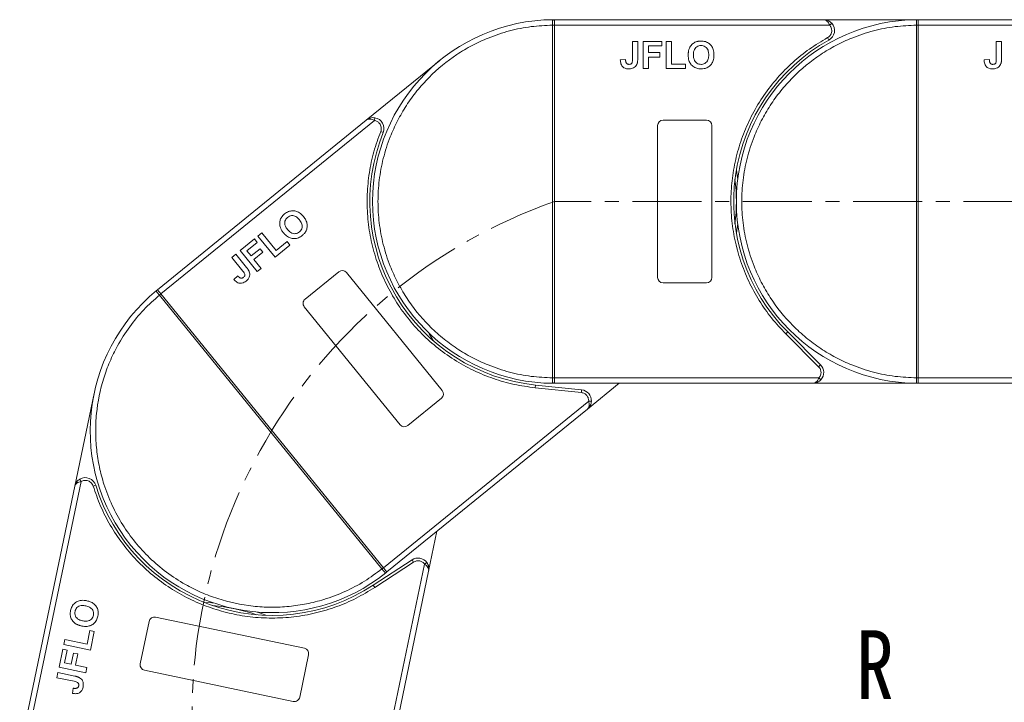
# Model space of a CAD drawing. Header units: millimetres. Extents: x -645 to 830, y -176 to 857.
# Tile 33 of 77: x -135 to 46, y 456 to 582. Entities that reach past the tile are written whole.
import ezdxf

# ---------------------------------------------------------------- set-up
doc = ezdxf.new("R2010")
doc.units = ezdxf.units.MM
doc.linetypes.add('CENTERX2', pattern=[20.32, 12.7, -2.54, 2.54, -2.54])
doc.styles.add('样式 1', font='仿宋_GB2312.ttf', dxfattribs={"width": 0.8, "height": 6})

msp = doc.modelspace()

# ---------------------------------------------------------------- linework, layer by layer
at = {"color": 7, "linetype": 'Continuous', "lineweight": 15}
for p, q in [((-37.064, 580.908), (-37.064, 580.911)), ((-37.064, 515.912), (-37.064, 580.908)), ((-37.064, 580.908), (-36.714, 580.908)), ((-36.948, 581.909), (-36.714, 581.91)), ((12.858, 581.91), (-36.714, 581.91)), ((-36.714, 580.91), (13.976, 580.91)), ((-36.714, 580.908), (-36.714, 515.912)), ((30.286, 581.91), (12.858, 581.91)), ((13.976, 580.91), (14.349, 581.244)), ((29.936, 580.908), (29.936, 580.911)), ((29.936, 515.912), (29.936, 580.908)), ((29.936, 580.908), (30.286, 580.908)), ((30.052, 581.909), (30.286, 581.91)), ((79.858, 581.91), (30.286, 581.91)), ((30.286, 580.91), (80.976, 580.91)), ((30.286, 580.908), (30.286, 515.912)), ((13.826, 578.16), (13.584, 578.598)), ((-22.342, 577.91), (-21.38, 577.91)), ((-22.342, 574.674), (-22.342, 577.91)), ((-21.38, 577.91), (-21.38, 574.758)), ((-20.355, 572.91), (-20.355, 577.91)), ((-20.355, 577.91), (-16.957, 577.91)), ((-16.957, 577.077), (-19.393, 577.077)), ((-19.393, 577.077), (-19.393, 575.859)), ((-16.957, 577.91), (-16.957, 577.077)), ((-16.124, 577.91), (-15.162, 577.91)), ((-16.124, 572.91), (-16.124, 577.91)), ((-15.162, 577.91), (-15.162, 573.744)), ((44.658, 574.674), (44.658, 577.91)), ((44.658, 577.91), (45.62, 577.91)), ((45.62, 577.91), (45.62, 574.758)), ((-19.393, 575.859), (-17.278, 575.859)), ((-17.278, 575.026), (-19.393, 575.026)), ((-19.393, 575.026), (-19.393, 572.91)), ((-17.278, 575.859), (-17.278, 575.026)), ((-57.841, 574.408), (-71.367, 563.416)), ((-23.624, 574.577), (-24.586, 574.513)), ((-15.162, 573.744), (-12.598, 573.744)), ((-12.598, 573.744), (-12.598, 572.91)), ((43.376, 574.577), (42.414, 574.513)), ((-19.393, 572.91), (-20.355, 572.91)), ((-12.598, 572.91), (-16.124, 572.91)), ((-71.367, 563.416), (-109.836, 532.153)), ((-109.206, 531.377), (-69.868, 563.345)), ((-69.868, 563.345), (-69.789, 563.839)), ((-17.714, 534.41), (-17.714, 562.41)), ((-16.714, 563.41), (-8.714, 563.41)), ((-7.714, 562.41), (-7.714, 534.41)), ((-68.25, 561.117), (-68.714, 561.303)), ((-91.335, 542.034), (-90.589, 542.64)), ((-90.589, 542.64), (-87.961, 539.407)), ((-94.618, 539.366), (-91.982, 541.508)), ((-91.456, 540.862), (-93.347, 539.325)), ((-91.982, 541.508), (-91.456, 540.862)), ((-88.182, 538.154), (-91.335, 542.034)), ((-85.446, 540.377), (-88.182, 538.154)), ((-87.961, 539.407), (-85.971, 541.024)), ((-85.971, 541.024), (-85.446, 540.377)), ((-96.161, 538.112), (-95.414, 538.719)), ((-95.414, 538.719), (-93.426, 536.273)), ((-91.465, 535.485), (-94.618, 539.366)), ((-93.347, 539.325), (-92.579, 538.38)), ((-92.579, 538.38), (-90.937, 539.714)), ((-90.411, 539.068), (-92.053, 537.733)), ((-90.937, 539.714), (-90.411, 539.068)), ((-94.12, 535.601), (-96.161, 538.112)), ((-92.053, 537.733), (-90.719, 536.092)), ((-90.719, 536.092), (-91.465, 535.485)), ((-82.648, 530.409), (-76.44, 535.455)), ((-75.033, 535.309), (-57.374, 513.58)), ((-95.053, 534.717), (-95.759, 534.061)), ((-8.714, 533.41), (-16.714, 533.41)), ((-110.018, 532.004), (-109.836, 532.153)), ((-109.476, 531.154), (-109.205, 531.375)), ((-109.205, 531.375), (-68.213, 480.935)), ((-109.476, 531.154), (-109.478, 531.157)), ((-68.485, 480.714), (-109.476, 531.154)), ((-65.134, 507.273), (-82.793, 529.002)), ((5.891, 524.015), (6.245, 524.369)), ((12.289, 518.324), (6.245, 524.369)), ((11.935, 517.971), (5.891, 524.015)), ((11.935, 517.971), (12.289, 518.324)), ((-36.714, 515.912), (-37.064, 515.912)), ((-37.064, 515.909), (-37.064, 515.912)), ((11.993, 515.91), (-36.714, 515.91)), ((12.365, 515.577), (11.993, 515.91)), ((30.286, 515.912), (29.936, 515.912)), ((29.936, 515.909), (29.936, 515.912)), ((78.993, 515.91), (30.286, 515.91)), ((-40.26, 514.093), (-40.209, 514.59)), ((-31.758, 513.214), (-40.26, 514.093)), ((-31.706, 513.712), (-40.209, 514.59)), ((-36.714, 514.91), (-36.948, 514.911)), ((-36.714, 514.91), (10.875, 514.91)), ((-31.758, 513.214), (-31.706, 513.712)), ((-30.65, 510.17), (-24.818, 514.91)), ((10.875, 514.91), (30.286, 514.91)), ((30.286, 514.91), (30.052, 514.911)), ((30.286, 514.91), (77.875, 514.91)), ((-121.501, 513.006), (-125.065, 495.945)), ((-30.413, 511.651), (-68.212, 480.933)), ((-57.519, 512.173), (-63.728, 507.128)), ((-29.914, 511.628), (-30.413, 511.651)), ((-67.581, 480.157), (-30.65, 510.17)), ((-123.857, 496.835), (-124.108, 497.268)), ((-125.065, 495.945), (-135.202, 447.421)), ((-134.223, 447.217), (-123.857, 496.835)), ((-121.196, 496.126), (-121.674, 495.979)), ((-59.886, 480.303), (-58.349, 487.66)), ((-62.939, 482.385), (-70.092, 477.705)), ((-62.665, 481.967), (-62.939, 482.385)), ((-60.637, 481.602), (-70.597, 433.925)), ((-62.665, 481.967), (-69.818, 477.287)), ((-68.213, 480.935), (-68.485, 480.714)), ((-68.483, 480.712), (-68.485, 480.714)), ((-60.234, 481.898), (-60.637, 481.602)), ((-69.618, 433.72), (-59.886, 480.303)), ((-67.581, 480.157), (-67.763, 480.011)), ((-69.818, 477.287), (-70.092, 477.705)), ((-110.184, 471.821), (-82.776, 466.095)), ((-113.003, 463.216), (-111.367, 471.047)), ((-122.801, 466.847), (-122.277, 469.357)), ((-122.277, 469.357), (-121.461, 469.187)), ((-121.461, 469.187), (-122.182, 465.736)), ((-127.076, 466.758), (-126.88, 467.699)), ((-122.182, 465.736), (-127.076, 466.758)), ((-126.88, 467.699), (-122.801, 466.847)), ((-127.941, 462.617), (-127.247, 465.942)), ((-127.247, 465.942), (-126.431, 465.772)), ((-126.431, 465.772), (-126.929, 463.388)), ((-125.737, 463.139), (-125.304, 465.209)), ((-125.304, 465.209), (-124.488, 465.039)), ((-124.488, 465.039), (-124.921, 462.968)), ((-82.001, 464.912), (-83.637, 457.081)), ((-123.047, 461.594), (-127.941, 462.617)), ((-126.929, 463.388), (-125.737, 463.139)), ((-124.921, 462.968), (-122.85, 462.536)), ((-122.85, 462.536), (-123.047, 461.594)), ((-128.348, 460.672), (-128.151, 461.613)), ((-125.18, 460.01), (-128.348, 460.672)), ((-128.151, 461.613), (-125.066, 460.968)), ((-84.821, 456.306), (-112.229, 462.032)), ((-125.347, 458.735), (-125.481, 457.781))]:
    msp.add_line(p, q, dxfattribs=at)
at = {"color": 1, "linetype": 'CENTERX2', "lineweight": 13}
msp.add_line((274.852, 548.41), (-36.714, 548.41), dxfattribs=at)
at = {"color": 7, "linetype": 'Continuous', "lineweight": 15, "flags": 128}
for points in [[(-3.214, 554.22), (-2.995, 552.777), (-2.962, 552.51)], [(-2.962, 544.31), (-2.995, 544.044), (-3.214, 542.601)], [(-59.93, 524.26), (-59.788, 524.032), (-59.047, 522.774)], [(-101.246, 474.551), (-99.789, 474.47), (-99.521, 474.448)], [(-91.494, 472.771), (-91.241, 472.684), (-89.873, 472.175)]]:
    msp.add_lwpolyline(points, dxfattribs=at)
at = {"color": 7, "linetype": 'Continuous', "lineweight": 15}
for centre, radius, start, end in [((-36.714, 548.41), 33.5, 90.40019, 269.59981), ((-36.976, 550.728), 30.184, 89.50169, 90.1661), ((-36.95, 581.614), 0.295, 36.63988, 89.46164), ((30.286, 548.41), 33.5, 90.40019, 269.59981), ((12.858, 579.91), 2, 298.95502, 41.81031), ((30.024, 550.728), 30.184, 89.50169, 90.1661), ((30.05, 581.614), 0.295, 36.63988, 89.46164), ((30.286, 548.41), 34, 118.95502, 225), ((-70.105, 561.864), 2, 338.05502, 80.91031), ((-16.714, 562.41), 1, 90, 180), ((-8.714, 562.41), 1, 0, 90), ((-36.714, 548.41), 34, 158.05502, 264.1), ((-36.714, 548.41), 33.5, 352.96973, 7.03027), ((-75.809, 534.679), 1, 39.1, 129.1), ((-16.714, 534.41), 1, 180, 270), ((-8.714, 534.41), 1, 270, 360), ((-88.709, 506.155), 33.5, 129.50019, 308.69981), ((-109.834, 531.774), 0.295, 75.73988, 128.56164), ((-90.374, 507.788), 30.184, 128.60169, 129.2661), ((-82.017, 529.633), 1, 129.1, 219.1), ((10.875, 516.91), 2, 318.18969, 45), ((-36.976, 546.093), 30.184, 269.8339, 270.49831), ((-36.95, 515.206), 0.295, 270.53836, 323.36012), ((30.024, 546.093), 30.184, 269.8339, 270.49831), ((30.05, 515.206), 0.295, 270.53836, 323.36012), ((-58.15, 512.949), 1, 309.1, 39.1), ((-31.912, 511.722), 2, 357.28969, 84.1), ((-64.358, 507.904), 1, 219.1, 309.1), ((-123.107, 495.537), 2, 17.15502, 120.01031), ((-88.709, 506.155), 34, 197.15502, 303.2), ((-61.844, 480.712), 2, 36.38969, 123.2), ((-87.451, 504.191), 30.184, 308.9339, 309.59831), ((-67.952, 480.238), 0.295, 309.63836, 2.46012), ((-102.41, 440.571), 33.5, 71.16973, 85.23027), ((-110.388, 470.842), 1, 78.2, 168.2), ((-82.98, 465.116), 1, 348.2, 78.2), ((-112.024, 463.011), 1, 168.2, 258.2), ((-84.616, 457.285), 1, 258.2, 348.2)]:
    msp.add_arc(centre, radius, start, end, dxfattribs=at)
at = {"color": 1, "linetype": 'CENTERX2', "lineweight": 13}
msp.add_arc((-3.369, 454.056), 100.073, 109.46357, 266.14113, dxfattribs=at)
at = {"color": 7, "linetype": 'Continuous', "lineweight": 15}
for points, knots in [([(-37.064, 515.912), (-38.377, 515.972), (-41.042, 516.095), (-45.032, 516.908), (-48.675, 518.114), (-51.911, 519.62), (-54.736, 521.299), (-57.397, 523.267), (-60.676, 526.259), (-63.464, 529.723), (-65.666, 533.524), (-67.136, 536.776), (-68.31, 540.432), (-69.052, 544.43), (-69.293, 548.41), (-69.052, 552.391), (-68.31, 556.388), (-67.136, 560.045), (-65.666, 563.296), (-64.018, 566.14), (-62.078, 568.822), (-59.122, 572.133), (-55.688, 574.958), (-51.911, 577.2), (-48.675, 578.707), (-45.031, 579.912), (-41.042, 580.726), (-38.377, 580.848), (-37.064, 580.908)], [0, 0, 0, 0, 0.038862, 0.078912, 0.1200677, 0.1522272, 0.1843815, 0.2172151, 0.2500433, 0.3156185, 0.347778, 0.3799323, 0.4210926, 0.4611415, 0.5, 0.5388632, 0.578912, 0.6200677, 0.6522272, 0.6843815, 0.7172151, 0.7500433, 0.8156185, 0.847778, 0.8799323, 0.9210926, 0.9611404, 1, 1, 1, 1]), ([(-37.064, 580.911), (-37.064, 581.002), (-37.065, 581.167), (-37.064, 581.411), (-37.062, 581.607), (-37.05, 581.754), (-37.031, 581.847), (-37.001, 581.901), (-36.965, 581.907), (-36.948, 581.909)], [0, 0, 0, 0, 0.172016, 0.3127556, 0.4995985, 0.630391, 0.7580256, 0.8892284, 1, 1, 1, 1]), ([(-36.714, 581.79), (-36.714, 581.727), (-36.714, 581.601), (-36.714, 581.308), (-36.714, 581.065), (-36.714, 580.932), (-36.714, 580.91)], [0, 0, 0, 0, 0.3133347, 0.6266911, 0.9400476, 1, 1, 1, 1]), ([(-36.714, 580.91), (-36.714, 580.91), (-36.714, 580.91), (-36.714, 580.909), (-36.714, 580.909), (-36.714, 580.908)], [0, 0, 0, 0, 0.38469928, 0.69234964, 1, 1, 1, 1]), ([(29.936, 515.912), (28.623, 515.972), (25.958, 516.095), (21.968, 516.908), (18.325, 518.114), (15.089, 519.62), (12.264, 521.299), (9.603, 523.267), (6.324, 526.259), (3.536, 529.723), (1.334, 533.524), (-0.136, 536.776), (-1.31, 540.432), (-2.052, 544.43), (-2.293, 548.41), (-2.052, 552.391), (-1.31, 556.388), (-0.136, 560.045), (1.334, 563.296), (2.982, 566.14), (4.922, 568.822), (7.878, 572.133), (11.312, 574.958), (15.089, 577.2), (18.325, 578.707), (21.969, 579.912), (25.958, 580.726), (28.623, 580.848), (29.936, 580.908)], [0, 0, 0, 0, 0.038862, 0.078912, 0.1200677, 0.1522272, 0.1843815, 0.2172151, 0.2500433, 0.3156185, 0.347778, 0.3799323, 0.4210926, 0.4611415, 0.5, 0.5388632, 0.578912, 0.6200677, 0.6522272, 0.6843815, 0.7172151, 0.7500433, 0.8156185, 0.847778, 0.8799323, 0.9210926, 0.9611404, 1, 1, 1, 1]), ([(13.976, 580.91), (13.908, 581.046), (13.764, 581.333), (13.485, 581.659), (13.175, 581.871), (12.964, 581.897), (12.858, 581.91)], [0, 0, 0, 0, 0.23435025, 0.49819532, 0.74886904, 1, 1, 1, 1]), ([(12.858, 581.91), (13.128, 581.879), (13.546, 581.832), (14.044, 581.544), (14.254, 581.337), (14.349, 581.244)], [0, 0, 0, 0, 0.4984129, 0.772928, 1, 1, 1, 1]), ([(29.936, 580.911), (29.936, 581.002), (29.935, 581.167), (29.936, 581.411), (29.938, 581.607), (29.95, 581.754), (29.969, 581.847), (29.999, 581.901), (30.035, 581.907), (30.052, 581.909)], [0, 0, 0, 0, 0.172016, 0.3127556, 0.4995985, 0.630391, 0.7580256, 0.8892284, 1, 1, 1, 1]), ([(30.286, 581.79), (30.286, 581.727), (30.286, 581.601), (30.286, 581.308), (30.286, 581.065), (30.286, 580.932), (30.286, 580.91)], [0, 0, 0, 0, 0.3133347, 0.6266911, 0.9400476, 1, 1, 1, 1]), ([(30.286, 580.91), (30.286, 580.91), (30.286, 580.91), (30.286, 580.909), (30.286, 580.909), (30.286, 580.908)], [0, 0, 0, 0, 0.38469928, 0.69234964, 1, 1, 1, 1]), ([(5.891, 524.015), (4.994, 524.973), (3.198, 526.89), (0.927, 530.157), (-0.999, 533.678), (-2.508, 537.445), (-3.567, 541.361), (-4.153, 545.333), (-4.278, 549.306), (-3.95, 553.235), (-3.18, 557.103), (-1.961, 560.886), (-0.3, 564.542), (1.8, 568.013), (4.291, 571.215), (7.116, 574.067), (10.202, 576.579), (12.457, 577.925), (13.584, 578.598)], [0, 0, 0, 0, 0.0616516, 0.1233073, 0.1864354, 0.25, 0.3135645, 0.3766927, 0.4383422, 0.5, 0.5616495, 0.6233073, 0.6864354, 0.75, 0.8135645, 0.8766927, 0.9383443, 1, 1, 1, 1]), ([(13.584, 578.598), (13.694, 578.67), (13.917, 578.816), (14.164, 579.14), (14.328, 579.513), (14.348, 579.779), (14.358, 579.91)], [0, 0, 0, 0, 0.2455128, 0.5, 0.7544872, 1, 1, 1, 1]), ([(-12.086, 575.38), (-12.085, 575.447), (-12.084, 575.58), (-12.069, 575.787), (-12.045, 576.001), (-12.003, 576.221), (-11.947, 576.44), (-11.89, 576.58), (-11.862, 576.651)], [0, 0, 0, 0, 0.1539502, 0.3081809, 0.478699, 0.6499612, 0.8242026, 1, 1, 1, 1]), ([(-11.862, 576.651), (-11.802, 576.771), (-11.682, 577.011), (-11.365, 577.402), (-11.045, 577.655), (-10.803, 577.765), (-10.774, 577.778)], [0, 0, 0, 0, 0.2508959, 0.50216611, 0.94051172, 1, 1, 1, 1]), ([(-11.124, 575.413), (-11.12, 575.547), (-11.11, 575.884), (-10.992, 576.362), (-10.707, 576.777), (-10.349, 577.031), (-9.996, 577.131), (-9.782, 577.138), (-9.709, 577.141)], [0, 0, 0, 0, 0.1586166, 0.4008637, 0.5730594, 0.7454856, 0.9129852, 1, 1, 1, 1]), ([(-10.774, 577.778), (-10.712, 577.803), (-10.588, 577.853), (-10.404, 577.901), (-10.228, 577.937), (-10.061, 577.959), (-9.891, 577.972), (-9.778, 577.974), (-9.721, 577.974)], [0, 0, 0, 0, 0.1854289, 0.3721896, 0.5277082, 0.6838775, 0.8416784, 1, 1, 1, 1]), ([(-9.721, 577.974), (-9.587, 577.97), (-9.183, 577.956), (-8.529, 577.762), (-7.911, 577.275), (-7.483, 576.567), (-7.352, 575.916), (-7.344, 575.502), (-7.342, 575.403)], [0, 0, 0, 0, 0.1013981, 0.3069957, 0.5061443, 0.6852619, 0.9245571, 1, 1, 1, 1]), ([(-9.709, 577.141), (-9.574, 577.133), (-9.304, 577.116), (-8.92, 576.947), (-8.609, 576.659), (-8.371, 576.197), (-8.309, 575.768), (-8.304, 575.482), (-8.303, 575.427)], [0, 0, 0, 0, 0.1602922, 0.3219224, 0.4907614, 0.6575692, 0.9338827, 1, 1, 1, 1]), ([(-9.707, 572.846), (-9.84, 572.851), (-10.244, 572.864), (-10.904, 573.055), (-11.526, 573.544), (-11.951, 574.254), (-12.076, 574.891), (-12.084, 575.292), (-12.086, 575.38)], [0, 0, 0, 0, 0.1021706, 0.3092201, 0.51365, 0.6922749, 0.9324126, 1, 1, 1, 1]), ([(-9.709, 573.68), (-9.843, 573.689), (-10.114, 573.707), (-10.494, 573.889), (-10.818, 574.189), (-11.067, 574.682), (-11.12, 575.114), (-11.124, 575.385), (-11.124, 575.413)], [0, 0, 0, 0, 0.15970987, 0.32042921, 0.49107352, 0.67705027, 0.96629027, 1, 1, 1, 1]), ([(-8.303, 575.427), (-8.308, 575.294), (-8.319, 574.918), (-8.459, 574.396), (-8.806, 573.976), (-9.183, 573.746), (-9.503, 573.685), (-9.676, 573.68), (-9.709, 573.68)], [0, 0, 0, 0, 0.1585903, 0.4472388, 0.6203806, 0.7935748, 0.9612953, 1, 1, 1, 1]), ([(-7.342, 575.403), (-7.345, 575.27), (-7.356, 574.868), (-7.498, 574.228), (-7.889, 573.566), (-8.463, 573.099), (-9.103, 572.874), (-9.524, 572.854), (-9.707, 572.846)], [0, 0, 0, 0, 0.1018882, 0.3073435, 0.4929627, 0.6786474, 0.8607914, 1, 1, 1, 1]), ([(-23.041, 572.846), (-23.175, 572.852), (-23.479, 572.865), (-23.931, 573.026), (-24.289, 573.352), (-24.544, 573.859), (-24.569, 574.256), (-24.586, 574.513)], [0, 0, 0, 0, 0.1552919, 0.3531453, 0.543243, 0.704067, 1, 1, 1, 1]), ([(-23.494, 573.955), (-23.513, 573.992), (-23.551, 574.067), (-23.579, 574.181), (-23.598, 574.286), (-23.611, 574.382), (-23.619, 574.479), (-23.622, 574.544), (-23.624, 574.577)], [0, 0, 0, 0, 0.1938055, 0.3931273, 0.5440688, 0.6954121, 0.8476129, 1, 1, 1, 1]), ([(-22.979, 573.68), (-23.02, 573.681), (-23.104, 573.684), (-23.215, 573.716), (-23.308, 573.761), (-23.381, 573.816), (-23.444, 573.881), (-23.477, 573.93), (-23.494, 573.955)], [0, 0, 0, 0, 0.202387, 0.4109073, 0.5578292, 0.7094718, 0.8532239, 1, 1, 1, 1]), ([(-21.49, 573.808), (-21.544, 573.683), (-21.652, 573.434), (-21.955, 573.132), (-22.421, 572.883), (-22.807, 572.86), (-23.041, 572.846)], [0, 0, 0, 0, 0.2064605, 0.4135145, 0.6452106, 1, 1, 1, 1]), ([(-22.342, 574.674), (-22.345, 574.541), (-22.35, 574.31), (-22.399, 574.031), (-22.489, 573.852), (-22.607, 573.755), (-22.774, 573.69), (-22.901, 573.683), (-22.979, 573.68)], [0, 0, 0, 0, 0.29202728, 0.5048541, 0.61390458, 0.72368495, 0.82981647, 1, 1, 1, 1]), ([(-21.38, 574.758), (-21.381, 574.692), (-21.383, 574.558), (-21.391, 574.379), (-21.405, 574.22), (-21.425, 574.082), (-21.449, 573.943), (-21.476, 573.853), (-21.49, 573.808)], [0, 0, 0, 0, 0.2082698, 0.416707, 0.5614806, 0.7065734, 0.8528245, 1, 1, 1, 1]), ([(43.959, 572.846), (43.825, 572.852), (43.521, 572.865), (43.069, 573.026), (42.711, 573.352), (42.456, 573.859), (42.431, 574.256), (42.414, 574.513)], [0, 0, 0, 0, 0.1552919, 0.3531453, 0.543243, 0.704067, 1, 1, 1, 1]), ([(43.506, 573.955), (43.487, 573.992), (43.449, 574.067), (43.421, 574.181), (43.402, 574.286), (43.389, 574.382), (43.381, 574.479), (43.378, 574.544), (43.376, 574.577)], [0, 0, 0, 0, 0.1938055, 0.3931273, 0.5440688, 0.6954121, 0.8476129, 1, 1, 1, 1]), ([(44.021, 573.68), (43.98, 573.681), (43.896, 573.684), (43.785, 573.716), (43.692, 573.761), (43.619, 573.816), (43.556, 573.881), (43.523, 573.93), (43.506, 573.955)], [0, 0, 0, 0, 0.202387, 0.4109073, 0.5578292, 0.7094718, 0.8532239, 1, 1, 1, 1]), ([(45.51, 573.808), (45.456, 573.683), (45.348, 573.434), (45.045, 573.132), (44.579, 572.883), (44.193, 572.86), (43.959, 572.846)], [0, 0, 0, 0, 0.2064605, 0.4135145, 0.6452106, 1, 1, 1, 1]), ([(44.658, 574.674), (44.655, 574.541), (44.65, 574.31), (44.601, 574.031), (44.511, 573.852), (44.393, 573.755), (44.226, 573.69), (44.099, 573.683), (44.021, 573.68)], [0, 0, 0, 0, 0.2920273, 0.5048541, 0.6139046, 0.723685, 0.8298165, 1, 1, 1, 1]), ([(45.62, 574.758), (45.619, 574.692), (45.617, 574.558), (45.609, 574.379), (45.595, 574.22), (45.575, 574.082), (45.551, 573.943), (45.524, 573.853), (45.51, 573.808)], [0, 0, 0, 0, 0.2082698, 0.416707, 0.5614806, 0.7065734, 0.8528245, 1, 1, 1, 1]), ([(-71.367, 563.416), (-71.138, 563.562), (-70.783, 563.789), (-70.215, 563.88), (-69.922, 563.852), (-69.789, 563.839)], [0, 0, 0, 0, 0.4984129, 0.772928, 1, 1, 1, 1]), ([(-69.868, 563.345), (-70.006, 563.408), (-70.299, 563.54), (-70.722, 563.617), (-71.096, 563.586), (-71.276, 563.473), (-71.367, 563.416)], [0, 0, 0, 0, 0.2343503, 0.4981953, 0.748869, 1, 1, 1, 1]), ([(-68.714, 561.303), (-68.674, 561.429), (-68.593, 561.683), (-68.606, 562.09), (-68.714, 562.483), (-68.866, 562.702), (-68.941, 562.81)], [0, 0, 0, 0, 0.2455128, 0.5, 0.7544872, 1, 1, 1, 1]), ([(-40.26, 514.093), (-41.561, 514.271), (-44.163, 514.626), (-47.986, 515.729), (-51.702, 517.246), (-55.248, 519.218), (-58.539, 521.589), (-61.5, 524.302), (-64.102, 527.306), (-66.325, 530.563), (-68.167, 534.05), (-69.607, 537.754), (-70.624, 541.64), (-71.183, 545.657), (-71.27, 549.714), (-70.876, 553.708), (-70.066, 557.604), (-69.165, 560.07), (-68.714, 561.303)], [0, 0, 0, 0, 0.0616516, 0.1233073, 0.1864354, 0.25, 0.3135645, 0.3766927, 0.4383422, 0.5, 0.5616495, 0.6233073, 0.6864354, 0.75, 0.8135645, 0.8766927, 0.9383443, 1, 1, 1, 1]), ([(-87.1, 545.305), (-87.068, 545.363), (-87.003, 545.481), (-86.89, 545.634), (-86.777, 545.773), (-86.66, 545.895), (-86.538, 546.013), (-86.45, 546.085), (-86.406, 546.122)], [0, 0, 0, 0, 0.1854289, 0.3721896, 0.5277082, 0.6838775, 0.8416784, 1, 1, 1, 1]), ([(-86.406, 546.122), (-86.3, 546.203), (-85.978, 546.447), (-85.347, 546.708), (-84.56, 546.72), (-83.782, 546.441), (-83.27, 546.019), (-83.003, 545.703), (-82.939, 545.627)], [0, 0, 0, 0, 0.1013981, 0.3069957, 0.5061443, 0.6852619, 0.9245571, 1, 1, 1, 1]), ([(-85.871, 545.483), (-85.762, 545.561), (-85.542, 545.718), (-85.137, 545.829), (-84.714, 545.802), (-84.238, 545.594), (-83.919, 545.301), (-83.736, 545.081), (-83.7, 545.039)], [0, 0, 0, 0, 0.16029217, 0.32192242, 0.49076139, 0.65756923, 0.93388265, 1, 1, 1, 1]), ([(-87.234, 543.745), (-87.263, 543.875), (-87.321, 544.137), (-87.321, 544.64), (-87.233, 545.039), (-87.114, 545.277), (-87.1, 545.305)], [0, 0, 0, 0, 0.2508959, 0.5021661, 0.9405117, 1, 1, 1, 1]), ([(-85.88, 543.249), (-85.961, 543.355), (-86.166, 543.623), (-86.376, 544.069), (-86.417, 544.57), (-86.299, 544.994), (-86.088, 545.294), (-85.927, 545.435), (-85.871, 545.483)], [0, 0, 0, 0, 0.1586166, 0.4008637, 0.5730594, 0.7454856, 0.9129852, 1, 1, 1, 1]), ([(-83.7, 545.039), (-83.619, 544.933), (-83.392, 544.634), (-83.171, 544.141), (-83.175, 543.596), (-83.322, 543.18), (-83.532, 542.931), (-83.664, 542.818), (-83.688, 542.796)], [0, 0, 0, 0, 0.1585903, 0.4472388, 0.6203806, 0.7935748, 0.9612953, 1, 1, 1, 1]), ([(-82.939, 545.627), (-82.857, 545.521), (-82.612, 545.202), (-82.318, 544.616), (-82.205, 543.856), (-82.356, 543.132), (-82.71, 542.553), (-83.025, 542.273), (-83.161, 542.151)], [0, 0, 0, 0, 0.1018882, 0.3073435, 0.4929627, 0.6786474, 0.8607914, 1, 1, 1, 1]), ([(-86.605, 542.617), (-86.647, 542.669), (-86.731, 542.774), (-86.85, 542.943), (-86.965, 543.125), (-87.072, 543.321), (-87.166, 543.527), (-87.211, 543.672), (-87.234, 543.745)], [0, 0, 0, 0, 0.1539502, 0.3081809, 0.478699, 0.6499612, 0.8242026, 1, 1, 1, 1]), ([(-83.161, 542.151), (-83.268, 542.07), (-83.589, 541.826), (-84.222, 541.558), (-85.013, 541.545), (-85.79, 541.828), (-86.289, 542.243), (-86.549, 542.55), (-86.605, 542.617)], [0, 0, 0, 0, 0.1021706, 0.3092201, 0.51365, 0.6922749, 0.9324126, 1, 1, 1, 1]), ([(-83.688, 542.796), (-83.799, 542.719), (-84.02, 542.563), (-84.43, 542.463), (-84.87, 542.493), (-85.374, 542.718), (-85.689, 543.02), (-85.862, 543.228), (-85.88, 543.249)], [0, 0, 0, 0, 0.1597099, 0.3204292, 0.4910735, 0.6770503, 0.9662903, 1, 1, 1, 1]), ([(-94.12, 535.601), (-94.038, 535.496), (-93.896, 535.313), (-93.758, 535.066), (-93.715, 534.87), (-93.746, 534.72), (-93.834, 534.565), (-93.928, 534.48), (-93.987, 534.427)], [0, 0, 0, 0, 0.2920273, 0.5048541, 0.6139046, 0.723685, 0.8298165, 1, 1, 1, 1]), ([(-92.912, 535.466), (-92.875, 535.336), (-92.802, 535.074), (-92.847, 534.648), (-93.051, 534.161), (-93.337, 533.9), (-93.509, 533.741)], [0, 0, 0, 0, 0.2064605, 0.4135145, 0.6452106, 1, 1, 1, 1]), ([(-93.426, 536.273), (-93.385, 536.22), (-93.302, 536.116), (-93.195, 535.971), (-93.106, 535.839), (-93.035, 535.719), (-92.965, 535.597), (-92.93, 535.51), (-92.912, 535.466)], [0, 0, 0, 0, 0.20826979, 0.416707, 0.56148059, 0.70657343, 0.85282453, 1, 1, 1, 1]), ([(-93.509, 533.741), (-93.617, 533.661), (-93.861, 533.48), (-94.313, 533.32), (-94.797, 533.346), (-95.314, 533.579), (-95.584, 533.871), (-95.759, 534.061)], [0, 0, 0, 0, 0.1552919, 0.3531453, 0.543243, 0.704067, 1, 1, 1, 1]), ([(-94.56, 534.316), (-94.598, 534.333), (-94.675, 534.367), (-94.768, 534.438), (-94.85, 534.507), (-94.92, 534.574), (-94.988, 534.644), (-95.032, 534.693), (-95.053, 534.717)], [0, 0, 0, 0, 0.1938055, 0.3931273, 0.5440688, 0.6954121, 0.8476129, 1, 1, 1, 1]), ([(-93.987, 534.427), (-94.02, 534.402), (-94.087, 534.352), (-94.193, 534.307), (-94.294, 534.283), (-94.384, 534.28), (-94.474, 534.29), (-94.531, 534.308), (-94.56, 534.316)], [0, 0, 0, 0, 0.20238704, 0.41090731, 0.55782922, 0.70947182, 0.85322392, 1, 1, 1, 1]), ([(-109.478, 531.157), (-109.535, 531.227), (-109.64, 531.354), (-109.794, 531.545), (-109.915, 531.698), (-109.999, 531.819), (-110.043, 531.904), (-110.053, 531.964), (-110.029, 531.992), (-110.018, 532.004)], [0, 0, 0, 0, 0.172016, 0.3127556, 0.4995985, 0.630391, 0.7580256, 0.8892284, 1, 1, 1, 1]), ([(-109.761, 532.06), (-109.721, 532.011), (-109.642, 531.913), (-109.456, 531.685), (-109.303, 531.497), (-109.219, 531.393), (-109.206, 531.377)], [0, 0, 0, 0, 0.3133347, 0.6266911, 0.9400476, 1, 1, 1, 1]), ([(-109.206, 531.377), (-109.206, 531.376), (-109.205, 531.376), (-109.205, 531.375), (-109.205, 531.375), (-109.205, 531.375)], [0, 0, 0, 0, 0.38469928, 0.69234964, 1, 1, 1, 1]), ([(-68.485, 480.714), (-69.541, 479.933), (-71.687, 478.346), (-75.296, 476.462), (-78.884, 475.1), (-82.345, 474.228), (-85.596, 473.749), (-88.903, 473.598), (-93.334, 473.852), (-97.683, 474.782), (-101.789, 476.343), (-104.981, 477.94), (-108.197, 480.037), (-111.295, 482.671), (-113.992, 485.608), (-116.315, 488.849), (-118.26, 492.42), (-119.655, 495.997), (-120.566, 499.447), (-121.08, 502.694), (-121.266, 505.999), (-121.06, 510.432), (-120.176, 514.791), (-118.66, 518.913), (-117.098, 522.123), (-115.031, 525.356), (-112.449, 528.504), (-110.457, 530.28), (-109.476, 531.154)], [0, 0, 0, 0, 0.038862, 0.078912, 0.1200677, 0.1522272, 0.1843815, 0.2172151, 0.2500433, 0.3156185, 0.347778, 0.3799323, 0.4210926, 0.4611415, 0.5, 0.5388632, 0.578912, 0.6200677, 0.6522272, 0.6843815, 0.7172151, 0.7500433, 0.8156185, 0.847778, 0.8799323, 0.9210926, 0.9611404, 1, 1, 1, 1]), ([(-36.948, 514.911), (-36.965, 514.914), (-37.002, 514.92), (-37.031, 514.974), (-37.05, 515.067), (-37.062, 515.214), (-37.064, 515.41), (-37.065, 515.654), (-37.064, 515.819), (-37.064, 515.909)], [0, 0, 0, 0, 0.1119973, 0.2448439, 0.3691679, 0.5008987, 0.6875333, 0.8281382, 1, 1, 1, 1]), ([(-36.714, 515.912), (-36.714, 515.912), (-36.714, 515.911), (-36.714, 515.911), (-36.714, 515.91), (-36.714, 515.91)], [0, 0, 0, 0, 0.3846661, 0.6923333, 1, 1, 1, 1]), ([(-36.714, 515.91), (-36.714, 515.798), (-36.714, 515.573), (-36.714, 515.274), (-36.714, 515.106), (-36.714, 515.041), (-36.714, 515.03)], [0, 0, 0, 0, 0.3133566, 0.6267132, 0.9400698, 1, 1, 1, 1]), ([(10.875, 514.91), (10.981, 514.923), (11.192, 514.949), (11.502, 515.161), (11.781, 515.487), (11.925, 515.775), (11.993, 515.91)], [0, 0, 0, 0, 0.2515188, 0.5017844, 0.7656323, 1, 1, 1, 1]), ([(12.365, 515.577), (12.271, 515.483), (12.061, 515.276), (11.562, 514.989), (11.144, 514.941), (10.875, 514.91)], [0, 0, 0, 0, 0.2270634, 0.50158693, 1, 1, 1, 1]), ([(30.052, 514.911), (30.035, 514.914), (29.998, 514.92), (29.969, 514.974), (29.95, 515.067), (29.938, 515.214), (29.936, 515.41), (29.935, 515.654), (29.936, 515.819), (29.936, 515.909)], [0, 0, 0, 0, 0.1119973, 0.2448439, 0.3691679, 0.5008987, 0.6875333, 0.8281382, 1, 1, 1, 1]), ([(30.286, 515.912), (30.286, 515.912), (30.286, 515.911), (30.286, 515.911), (30.286, 515.91), (30.286, 515.91)], [0, 0, 0, 0, 0.3846661, 0.6923333, 1, 1, 1, 1]), ([(30.286, 515.91), (30.286, 515.798), (30.286, 515.573), (30.286, 515.274), (30.286, 515.106), (30.286, 515.041), (30.286, 515.03)], [0, 0, 0, 0, 0.3133566, 0.6267132, 0.9400698, 1, 1, 1, 1]), ([(-30.65, 510.17), (-30.576, 510.247), (-30.428, 510.401), (-30.322, 510.761), (-30.311, 511.19), (-30.381, 511.504), (-30.413, 511.651)], [0, 0, 0, 0, 0.2515188, 0.5017844, 0.7656323, 1, 1, 1, 1]), ([(-29.914, 511.628), (-29.929, 511.495), (-29.961, 511.203), (-30.166, 510.665), (-30.461, 510.364), (-30.65, 510.17)], [0, 0, 0, 0, 0.2270634, 0.5015869, 1, 1, 1, 1]), ([(-125.065, 495.945), (-124.98, 496.203), (-124.847, 496.603), (-124.464, 497.032), (-124.219, 497.195), (-124.108, 497.268)], [0, 0, 0, 0, 0.4984129, 0.772928, 1, 1, 1, 1]), ([(-121.674, 495.979), (-121.722, 496.101), (-121.82, 496.35), (-122.086, 496.658), (-122.418, 496.894), (-122.674, 496.968), (-122.8, 497.005)], [0, 0, 0, 0, 0.24551284, 0.5, 0.75448716, 1, 1, 1, 1]), ([(-123.857, 496.835), (-124.004, 496.797), (-124.315, 496.715), (-124.691, 496.508), (-124.962, 496.248), (-125.031, 496.047), (-125.065, 495.945)], [0, 0, 0, 0, 0.2343503, 0.4981953, 0.748869, 1, 1, 1, 1]), ([(-69.818, 477.287), (-70.939, 476.604), (-73.183, 475.239), (-76.845, 473.683), (-80.686, 472.518), (-84.681, 471.811), (-88.731, 471.576), (-92.74, 471.814), (-96.654, 472.504), (-100.433, 473.629), (-104.061, 475.174), (-107.515, 477.14), (-110.754, 479.514), (-113.722, 482.279), (-116.348, 485.373), (-118.562, 488.721), (-120.39, 492.255), (-121.246, 494.738), (-121.674, 495.979)], [0, 0, 0, 0, 0.0616516, 0.1233073, 0.1864354, 0.25, 0.3135645, 0.3766927, 0.4383422, 0.5, 0.5616495, 0.6233073, 0.6864354, 0.75, 0.8135645, 0.8766927, 0.9383443, 1, 1, 1, 1]), ([(-67.763, 480.011), (-67.778, 480.002), (-67.811, 479.984), (-67.868, 480.007), (-67.941, 480.067), (-68.043, 480.174), (-68.168, 480.324), (-68.323, 480.513), (-68.426, 480.642), (-68.483, 480.712)], [0, 0, 0, 0, 0.11199725, 0.24484387, 0.3691679, 0.50089869, 0.68753328, 0.82813816, 1, 1, 1, 1]), ([(-68.213, 480.935), (-68.213, 480.935), (-68.213, 480.934), (-68.212, 480.934), (-68.212, 480.934), (-68.212, 480.933)], [0, 0, 0, 0, 0.3846661, 0.6923333, 1, 1, 1, 1]), ([(-68.212, 480.933), (-68.141, 480.846), (-67.999, 480.672), (-67.811, 480.44), (-67.705, 480.309), (-67.663, 480.259), (-67.657, 480.25)], [0, 0, 0, 0, 0.3133566, 0.6267132, 0.9400698, 1, 1, 1, 1]), ([(-59.886, 480.303), (-59.877, 480.409), (-59.859, 480.622), (-60.004, 480.968), (-60.266, 481.308), (-60.518, 481.508), (-60.637, 481.602)], [0, 0, 0, 0, 0.2515188, 0.50178442, 0.76563227, 1, 1, 1, 1]), ([(-60.234, 481.898), (-60.162, 481.786), (-60.002, 481.539), (-59.823, 480.992), (-59.861, 480.573), (-59.886, 480.303)], [0, 0, 0, 0, 0.2270634, 0.5015869, 1, 1, 1, 1]), ([(-125.829, 473.039), (-125.798, 473.169), (-125.702, 473.562), (-125.377, 474.162), (-124.774, 474.668), (-123.994, 474.942), (-123.33, 474.937), (-122.924, 474.86), (-122.826, 474.842)], [0, 0, 0, 0, 0.1013981, 0.3069957, 0.5061443, 0.6852619, 0.9245571, 1, 1, 1, 1]), ([(-125.011, 472.881), (-124.976, 473.01), (-124.904, 473.271), (-124.66, 473.612), (-124.315, 473.858), (-123.814, 473.997), (-123.381, 473.97), (-123.101, 473.916), (-123.046, 473.906)], [0, 0, 0, 0, 0.1602922, 0.3219224, 0.4907614, 0.6575692, 0.9338827, 1, 1, 1, 1]), ([(-123.046, 473.906), (-122.917, 473.874), (-122.552, 473.786), (-122.069, 473.542), (-121.729, 473.117), (-121.581, 472.701), (-121.586, 472.376), (-121.617, 472.205), (-121.623, 472.173)], [0, 0, 0, 0, 0.1585903, 0.4472388, 0.6203806, 0.7935748, 0.9612953, 1, 1, 1, 1]), ([(-122.826, 474.842), (-122.696, 474.811), (-122.305, 474.719), (-121.707, 474.449), (-121.139, 473.93), (-120.8, 473.273), (-120.71, 472.601), (-120.778, 472.185), (-120.807, 472.004)], [0, 0, 0, 0, 0.1018882, 0.3073435, 0.4929627, 0.6786474, 0.8607914, 1, 1, 1, 1]), ([(-125.853, 471.968), (-125.864, 472.033), (-125.888, 472.165), (-125.897, 472.355), (-125.896, 472.535), (-125.884, 472.703), (-125.862, 472.872), (-125.84, 472.983), (-125.829, 473.039)], [0, 0, 0, 0, 0.1854289, 0.3721896, 0.5277082, 0.6838775, 0.8416784, 1, 1, 1, 1]), ([(-124.972, 470.672), (-125.077, 470.756), (-125.288, 470.922), (-125.605, 471.312), (-125.788, 471.678), (-125.846, 471.937), (-125.853, 471.968)], [0, 0, 0, 0, 0.2508959, 0.5021661, 0.9405117, 1, 1, 1, 1]), ([(-123.609, 471.142), (-123.739, 471.173), (-124.067, 471.252), (-124.511, 471.465), (-124.859, 471.828), (-125.035, 472.232), (-125.06, 472.597), (-125.024, 472.808), (-125.011, 472.881)], [0, 0, 0, 0, 0.1586166, 0.4008637, 0.5730594, 0.7454856, 0.9129852, 1, 1, 1, 1]), ([(-120.807, 472.004), (-120.838, 471.875), (-120.934, 471.482), (-121.256, 470.875), (-121.861, 470.366), (-122.643, 470.095), (-123.292, 470.103), (-123.687, 470.177), (-123.774, 470.194)], [0, 0, 0, 0, 0.1021706, 0.3092201, 0.51365, 0.6922749, 0.9324126, 1, 1, 1, 1]), ([(-121.623, 472.173), (-121.659, 472.043), (-121.733, 471.782), (-121.988, 471.447), (-122.348, 471.192), (-122.882, 471.049), (-123.316, 471.084), (-123.582, 471.136), (-123.609, 471.142)], [0, 0, 0, 0, 0.1597099, 0.3204292, 0.4910735, 0.6770503, 0.9662903, 1, 1, 1, 1]), ([(-123.774, 470.194), (-123.839, 470.208), (-123.969, 470.236), (-124.169, 470.293), (-124.373, 470.361), (-124.58, 470.446), (-124.782, 470.546), (-124.909, 470.63), (-124.972, 470.672)], [0, 0, 0, 0, 0.15395018, 0.3081809, 0.47869905, 0.64996124, 0.82420256, 1, 1, 1, 1]), ([(-125.066, 460.968), (-125.001, 460.954), (-124.87, 460.925), (-124.696, 460.88), (-124.543, 460.834), (-124.412, 460.786), (-124.281, 460.735), (-124.199, 460.69), (-124.158, 460.667)], [0, 0, 0, 0, 0.2082698, 0.416707, 0.5614806, 0.7065734, 0.8528245, 1, 1, 1, 1]), ([(-124.158, 460.667), (-124.047, 460.589), (-123.825, 460.432), (-123.591, 460.073), (-123.443, 459.566), (-123.499, 459.183), (-123.534, 458.952)], [0, 0, 0, 0, 0.2064605, 0.4135145, 0.6452106, 1, 1, 1, 1]), ([(-123.534, 458.952), (-123.566, 458.822), (-123.641, 458.527), (-123.891, 458.118), (-124.284, 457.833), (-124.832, 457.688), (-125.226, 457.744), (-125.481, 457.781)], [0, 0, 0, 0, 0.1552919, 0.3531453, 0.543243, 0.704067, 1, 1, 1, 1]), ([(-125.18, 460.01), (-125.05, 459.98), (-124.825, 459.928), (-124.562, 459.823), (-124.405, 459.697), (-124.334, 459.562), (-124.304, 459.386), (-124.324, 459.26), (-124.337, 459.183)], [0, 0, 0, 0, 0.2920273, 0.5048541, 0.6139046, 0.723685, 0.8298165, 1, 1, 1, 1]), ([(-124.337, 459.183), (-124.347, 459.143), (-124.367, 459.061), (-124.42, 458.959), (-124.484, 458.877), (-124.552, 458.818), (-124.629, 458.769), (-124.684, 458.747), (-124.711, 458.735)], [0, 0, 0, 0, 0.202387, 0.4109073, 0.5578292, 0.7094718, 0.8532239, 1, 1, 1, 1]), ([(-124.711, 458.735), (-124.752, 458.724), (-124.833, 458.702), (-124.95, 458.698), (-125.057, 458.701), (-125.154, 458.708), (-125.251, 458.72), (-125.315, 458.73), (-125.347, 458.735)], [0, 0, 0, 0, 0.1938055, 0.3931273, 0.5440688, 0.6954121, 0.8476129, 1, 1, 1, 1])]:
    msp.add_open_spline(points, degree=3, knots=knots, dxfattribs=at)
for points in [[(-36.714, 581.91), (-36.714, 581.905), (-36.714, 581.895), (-36.714, 581.825), (-36.714, 581.79)], [(14.358, 579.91), (14.34, 580.095), (14.305, 580.463), (14.086, 580.761), (13.976, 580.91)], [(30.286, 581.91), (30.286, 581.905), (30.286, 581.895), (30.286, 581.825), (30.286, 581.79)], [(-68.941, 562.81), (-69.071, 562.942), (-69.331, 563.206), (-69.689, 563.299), (-69.868, 563.345)], [(-109.836, 532.153), (-109.833, 532.148), (-109.827, 532.14), (-109.783, 532.087), (-109.761, 532.06)], [(12.375, 516.91), (12.354, 517.109), (12.313, 517.506), (12.061, 517.816), (11.935, 517.971)], [(11.993, 515.91), (12.102, 516.059), (12.322, 516.357), (12.357, 516.726), (12.375, 516.91)], [(-36.714, 515.03), (-36.714, 514.995), (-36.714, 514.926), (-36.714, 514.915), (-36.714, 514.91)], [(30.286, 515.03), (30.286, 514.995), (30.286, 514.926), (30.286, 514.915), (30.286, 514.91)], [(-30.748, 512.668), (-30.889, 512.81), (-31.171, 513.092), (-31.562, 513.174), (-31.758, 513.214)], [(-30.413, 511.651), (-30.422, 511.836), (-30.44, 512.206), (-30.645, 512.514), (-30.748, 512.668)], [(-122.8, 497.005), (-122.984, 497.025), (-123.352, 497.066), (-123.689, 496.912), (-123.857, 496.835)], [(-61.537, 482.18), (-61.736, 482.201), (-62.133, 482.242), (-62.488, 482.059), (-62.665, 481.967)], [(-60.637, 481.602), (-60.76, 481.74), (-61.007, 482.016), (-61.361, 482.125), (-61.537, 482.18)], [(-67.657, 480.25), (-67.635, 480.223), (-67.591, 480.17), (-67.584, 480.161), (-67.581, 480.157)]]:
    msp.add_open_spline(points, degree=3, dxfattribs=at)

# ---------------------------------------------------------------- texts
at = {"color": 5, "lineweight": 9, "ltscale": 10, "insert": (25.761, 469.407), "char_height": 12.675, "attachment_point": 3, "style": '样式 1'}
msp.add_mtext_dynamic_manual_height_columns('R', width=7.42965, gutter_width=12.5, heights=[3.963], dxfattribs=at)

doc.saveas('drawing.dxf')
